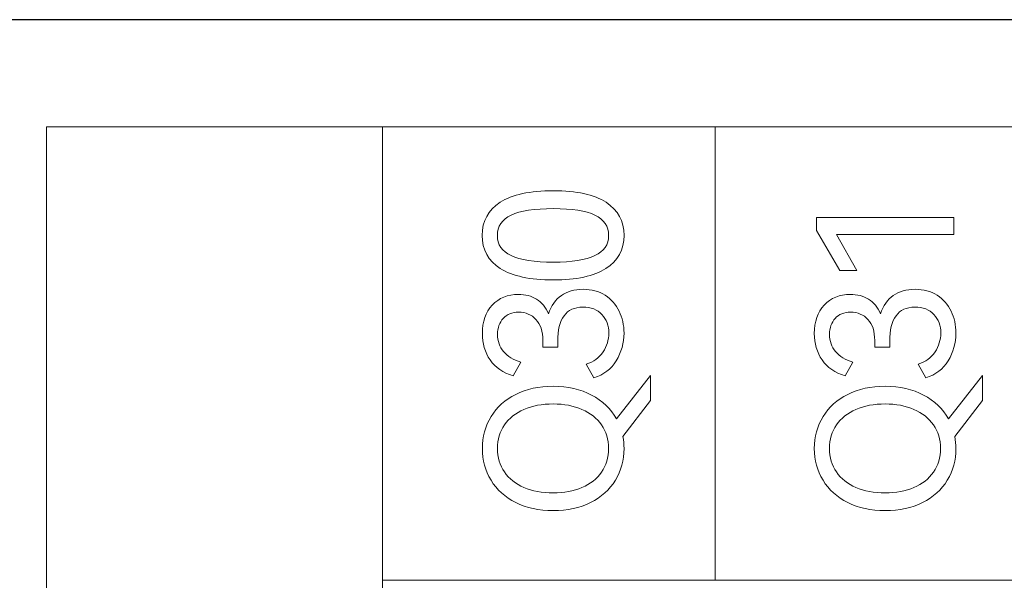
# Model space of a CAD drawing. Header units: millimetres. Extents: x 0 to 427, y 0 to 299.
# Tile 25 of 39: x 121 to 133, y 158 to 165. Entities that reach past the tile are written whole.
import ezdxf

# ---------------------------------------------------------------- set-up
doc = ezdxf.new("R2010")
doc.units = ezdxf.units.MM
doc.header["$LTSCALE"] = 23.1
doc.header["$MEASUREMENT"] = 0
doc.header["$PDSIZE"] = -5
doc.layers.add('IQC尺寸', color=3, linetype='Continuous', lineweight=18)
doc.layers.add('Layer0000', color=7, linetype='Continuous', lineweight=25)
doc.layers.add('layer 1', color=7, linetype='Continuous')
doc.dimstyles.new('+-0.05', dxfattribs={"dimtxt": 2, "dimasz": 2, "dimexe": 1.25, "dimexo": 0.625, "dimtad": 1, "dimdsep": 46, "dimtxsty": 'Standard', "dimcen": 1.5, "dimdle": 4, "dimadec": 0, "dimazin": 0, "dimtol": 1, "dimtp": 0.05, "dimtm": 0.05, "dimtfac": 1, "dimtmove": 0, "dimatfit": 3, "dimfxl": 1, "dimtolj": 1, "dimarcsym": 0})

# ---------------------------------------------------------------- blocks, each defined once
blk = doc.blocks.new('*D34')
at = {"layer": 'Defpoints', "color": 0}
for p in [(195.984, 164.078), (89.983, 110.187), (195.984, 90.968)]:
    blk.add_point(p, dxfattribs=at)
at = {"layer": 'IQC尺寸', "color": 0, "lineweight": -2}
for p, q in [((195.984, 163.453), (195.984, 89.718)), ((89.983, 109.562), (89.983, 89.718)), ((91.983, 90.968), (193.984, 90.968))]:
    blk.add_line(p, q, dxfattribs=at)
at = {"layer": 'IQC尺寸', "color": 0}
for points in [[(91.983, 91.301), (91.983, 90.635), (89.983, 90.968)], [(193.984, 90.635), (193.984, 91.301), (195.984, 90.968)]]:
    blk.add_solid(points, dxfattribs=at)
at = {"layer": 'IQC尺寸', "color": 0, "insert": (142.984, 92.623), "char_height": 2, "attachment_point": 5}
blk.add_mtext('\\A1;106%%p0.2', dxfattribs=at)

msp = doc.modelspace()

# ---------------------------------------------------------------- linework, layer by layer
at = {"layer": 'layer 1', "lineweight": 9}
for points, knots in [([(125.425, 146.928), (125.425, 146.928), (125.425, 163.87), (125.425, 163.87), (125.425, 163.87), (125.425, 163.87), (121.317, 163.87), (121.317, 163.87), (121.317, 163.87), (121.317, 163.87), (121.317, 146.928), (121.317, 146.928), (121.317, 146.928), (121.317, 146.928), (125.425, 146.928), (125.425, 146.928)], [0, 0, 0, 0, 0.25, 0.25, 0.25, 0.25, 0.5, 0.5, 0.5, 0.5, 0.75, 0.75, 0.75, 0.75, 1, 1, 1, 1]), ([(162.058, 163.87), (162.058, 163.87), (157.987, 163.87), (157.987, 163.87), (157.987, 163.87), (157.987, 163.87), (153.917, 163.87), (153.917, 163.87), (153.917, 163.87), (153.917, 163.87), (149.847, 163.87), (149.847, 163.87), (149.847, 163.87), (149.847, 163.87), (145.776, 163.87), (145.776, 163.87), (145.776, 163.87), (145.776, 163.87), (141.706, 163.87), (141.706, 163.87), (141.706, 163.87), (141.706, 163.87), (137.636, 163.87), (137.636, 163.87), (137.636, 163.87), (137.636, 163.87), (133.565, 163.87), (133.565, 163.87), (133.565, 163.87), (133.565, 163.87), (129.495, 163.87), (129.495, 163.87), (129.495, 163.87), (129.495, 163.87), (125.425, 163.87), (125.425, 163.87)], [0, 0, 0, 0, 0.111111, 0.111111, 0.111111, 0.111111, 0.222222, 0.222222, 0.222222, 0.222222, 0.333333, 0.333333, 0.333333, 0.333333, 0.444444, 0.444444, 0.444444, 0.444444, 0.555556, 0.555556, 0.555556, 0.555556, 0.666667, 0.666667, 0.666667, 0.666667, 0.777778, 0.777778, 0.777778, 0.777778, 0.888889, 0.888889, 0.888889, 0.888889, 1, 1, 1, 1]), ([(127.514, 163.088), (127.798, 163.088), (128.014, 163.041), (128.16, 162.947), (128.16, 162.947), (128.306, 162.853), (128.379, 162.718), (128.379, 162.542), (128.379, 162.542), (128.379, 162.368), (128.305, 162.233), (128.158, 162.139), (128.158, 162.139), (128.012, 162.045), (127.797, 161.998), (127.514, 161.998), (127.514, 161.998), (127.23, 161.998), (127.014, 162.045), (126.866, 162.139), (126.866, 162.139), (126.719, 162.233), (126.645, 162.368), (126.645, 162.542), (126.645, 162.542), (126.645, 162.718), (126.718, 162.853), (126.865, 162.947), (126.865, 162.947), (127.012, 163.041), (127.228, 163.088), (127.514, 163.088)], [0, 0, 0, 0, 0.125, 0.125, 0.125, 0.125, 0.25, 0.25, 0.25, 0.25, 0.375, 0.375, 0.375, 0.375, 0.5, 0.5, 0.5, 0.5, 0.625, 0.625, 0.625, 0.625, 0.75, 0.75, 0.75, 0.75, 0.875, 0.875, 0.875, 0.875, 1, 1, 1, 1]), ([(127.514, 162.216), (127.742, 162.216), (127.912, 162.243), (128.023, 162.295), (128.023, 162.295), (128.135, 162.348), (128.191, 162.43), (128.191, 162.542), (128.191, 162.542), (128.191, 162.653), (128.135, 162.736), (128.024, 162.79), (128.024, 162.79), (127.913, 162.843), (127.743, 162.87), (127.514, 162.87), (127.514, 162.87), (127.283, 162.87), (127.112, 162.843), (126.999, 162.79), (126.999, 162.79), (126.887, 162.736), (126.831, 162.653), (126.831, 162.542), (126.831, 162.542), (126.831, 162.43), (126.887, 162.348), (126.999, 162.295), (126.999, 162.295), (127.112, 162.243), (127.283, 162.216), (127.514, 162.216)], [0, 0, 0, 0, 0.125, 0.125, 0.125, 0.125, 0.25, 0.25, 0.25, 0.25, 0.375, 0.375, 0.375, 0.375, 0.5, 0.5, 0.5, 0.5, 0.625, 0.625, 0.625, 0.625, 0.75, 0.75, 0.75, 0.75, 0.875, 0.875, 0.875, 0.875, 1, 1, 1, 1]), ([(131.227, 162.115), (131.227, 162.115), (131.016, 162.115), (131.016, 162.115), (131.016, 162.115), (131.016, 162.115), (130.731, 162.604), (130.731, 162.604), (130.731, 162.604), (130.731, 162.604), (130.731, 162.76), (130.731, 162.76), (130.731, 162.76), (130.731, 162.76), (132.412, 162.76), (132.412, 162.76), (132.412, 162.76), (132.412, 162.76), (132.412, 162.553), (132.412, 162.553), (132.412, 162.553), (132.412, 162.553), (130.977, 162.553), (130.977, 162.553), (130.977, 162.553), (130.977, 162.553), (131.227, 162.115), (131.227, 162.115)], [0, 0, 0, 0, 0.142857, 0.142857, 0.142857, 0.142857, 0.285714, 0.285714, 0.285714, 0.285714, 0.428571, 0.428571, 0.428571, 0.428571, 0.571429, 0.571429, 0.571429, 0.571429, 0.714286, 0.714286, 0.714286, 0.714286, 0.857143, 0.857143, 0.857143, 0.857143, 1, 1, 1, 1]), ([(127.457, 161.584), (127.489, 161.684), (127.541, 161.76), (127.613, 161.809), (127.613, 161.809), (127.685, 161.859), (127.773, 161.884), (127.879, 161.884), (127.879, 161.884), (127.983, 161.884), (128.072, 161.86), (128.148, 161.811), (128.148, 161.811), (128.224, 161.762), (128.281, 161.697), (128.32, 161.616), (128.32, 161.616), (128.359, 161.535), (128.379, 161.446), (128.379, 161.35), (128.379, 161.35), (128.379, 161.227), (128.347, 161.115), (128.285, 161.011), (128.285, 161.011), (128.222, 160.908), (128.13, 160.839), (128.009, 160.804), (128.009, 160.804), (128.009, 160.804), (127.915, 160.969), (127.915, 160.969), (127.915, 160.969), (128.007, 160.998), (128.076, 161.048), (128.123, 161.119), (128.123, 161.119), (128.17, 161.19), (128.193, 161.267), (128.193, 161.35), (128.193, 161.35), (128.193, 161.44), (128.165, 161.515), (128.109, 161.576), (128.109, 161.576), (128.053, 161.636), (127.976, 161.666), (127.876, 161.666), (127.876, 161.666), (127.672, 161.666), (127.569, 161.526), (127.569, 161.247), (127.569, 161.247), (127.569, 161.247), (127.569, 161.175), (127.569, 161.175), (127.569, 161.175), (127.569, 161.175), (127.386, 161.178), (127.386, 161.178), (127.386, 161.178), (127.386, 161.178), (127.386, 161.258), (127.386, 161.258), (127.386, 161.258), (127.386, 161.371), (127.358, 161.457), (127.303, 161.516), (127.303, 161.516), (127.248, 161.575), (127.178, 161.604), (127.092, 161.604), (127.092, 161.604), (127.011, 161.604), (126.948, 161.579), (126.902, 161.529), (126.902, 161.529), (126.856, 161.478), (126.833, 161.413), (126.833, 161.334), (126.833, 161.334), (126.833, 161.251), (126.857, 161.181), (126.906, 161.124), (126.906, 161.124), (126.955, 161.066), (127.026, 161.023), (127.117, 160.992), (127.117, 160.992), (127.117, 160.992), (127.023, 160.827), (127.023, 160.827), (127.023, 160.827), (126.9, 160.864), (126.806, 160.928), (126.742, 161.021), (126.742, 161.021), (126.679, 161.113), (126.647, 161.221), (126.647, 161.345), (126.647, 161.345), (126.647, 161.489), (126.688, 161.604), (126.769, 161.691), (126.769, 161.691), (126.85, 161.779), (126.956, 161.822), (127.088, 161.822), (127.088, 161.822), (127.172, 161.822), (127.246, 161.803), (127.31, 161.764), (127.31, 161.764), (127.374, 161.725), (127.423, 161.665), (127.457, 161.584)], [0, 0, 0, 0, 0.034483, 0.034483, 0.034483, 0.034483, 0.068966, 0.068966, 0.068966, 0.068966, 0.103448, 0.103448, 0.103448, 0.103448, 0.137931, 0.137931, 0.137931, 0.137931, 0.172414, 0.172414, 0.172414, 0.172414, 0.206897, 0.206897, 0.206897, 0.206897, 0.241379, 0.241379, 0.241379, 0.241379, 0.275862, 0.275862, 0.275862, 0.275862, 0.310345, 0.310345, 0.310345, 0.310345, 0.344828, 0.344828, 0.344828, 0.344828, 0.37931, 0.37931, 0.37931, 0.37931, 0.413793, 0.413793, 0.413793, 0.413793, 0.448276, 0.448276, 0.448276, 0.448276, 0.482759, 0.482759, 0.482759, 0.482759, 0.517241, 0.517241, 0.517241, 0.517241, 0.551724, 0.551724, 0.551724, 0.551724, 0.586207, 0.586207, 0.586207, 0.586207, 0.62069, 0.62069, 0.62069, 0.62069, 0.655172, 0.655172, 0.655172, 0.655172, 0.689655, 0.689655, 0.689655, 0.689655, 0.724138, 0.724138, 0.724138, 0.724138, 0.758621, 0.758621, 0.758621, 0.758621, 0.793103, 0.793103, 0.793103, 0.793103, 0.827586, 0.827586, 0.827586, 0.827586, 0.862069, 0.862069, 0.862069, 0.862069, 0.896552, 0.896552, 0.896552, 0.896552, 0.931034, 0.931034, 0.931034, 0.931034, 0.965517, 0.965517, 0.965517, 0.965517, 1, 1, 1, 1]), ([(131.516, 161.584), (131.548, 161.684), (131.6, 161.76), (131.671, 161.809), (131.671, 161.809), (131.743, 161.859), (131.832, 161.884), (131.937, 161.884), (131.937, 161.884), (132.041, 161.884), (132.131, 161.86), (132.207, 161.811), (132.207, 161.811), (132.283, 161.762), (132.34, 161.697), (132.379, 161.616), (132.379, 161.616), (132.418, 161.535), (132.437, 161.446), (132.437, 161.35), (132.437, 161.35), (132.437, 161.227), (132.406, 161.115), (132.343, 161.011), (132.343, 161.011), (132.281, 160.908), (132.189, 160.839), (132.068, 160.804), (132.068, 160.804), (132.068, 160.804), (131.974, 160.969), (131.974, 160.969), (131.974, 160.969), (132.066, 160.998), (132.135, 161.048), (132.182, 161.119), (132.182, 161.119), (132.228, 161.19), (132.252, 161.267), (132.252, 161.35), (132.252, 161.35), (132.252, 161.44), (132.224, 161.515), (132.168, 161.576), (132.168, 161.576), (132.112, 161.636), (132.035, 161.666), (131.935, 161.666), (131.935, 161.666), (131.73, 161.666), (131.628, 161.526), (131.628, 161.247), (131.628, 161.247), (131.628, 161.247), (131.628, 161.175), (131.628, 161.175), (131.628, 161.175), (131.628, 161.175), (131.444, 161.178), (131.444, 161.178), (131.444, 161.178), (131.444, 161.178), (131.444, 161.258), (131.444, 161.258), (131.444, 161.258), (131.444, 161.371), (131.417, 161.457), (131.362, 161.516), (131.362, 161.516), (131.307, 161.575), (131.237, 161.604), (131.151, 161.604), (131.151, 161.604), (131.07, 161.604), (131.006, 161.579), (130.961, 161.529), (130.961, 161.529), (130.915, 161.478), (130.892, 161.413), (130.892, 161.334), (130.892, 161.334), (130.892, 161.251), (130.916, 161.181), (130.965, 161.124), (130.965, 161.124), (131.014, 161.066), (131.084, 161.023), (131.176, 160.992), (131.176, 160.992), (131.176, 160.992), (131.082, 160.827), (131.082, 160.827), (131.082, 160.827), (130.958, 160.864), (130.865, 160.928), (130.801, 161.021), (130.801, 161.021), (130.738, 161.113), (130.706, 161.221), (130.706, 161.345), (130.706, 161.345), (130.706, 161.489), (130.747, 161.604), (130.828, 161.691), (130.828, 161.691), (130.909, 161.779), (131.015, 161.822), (131.146, 161.822), (131.146, 161.822), (131.23, 161.822), (131.305, 161.803), (131.369, 161.764), (131.369, 161.764), (131.433, 161.725), (131.482, 161.665), (131.516, 161.584)], [0, 0, 0, 0, 0.034483, 0.034483, 0.034483, 0.034483, 0.068966, 0.068966, 0.068966, 0.068966, 0.103448, 0.103448, 0.103448, 0.103448, 0.137931, 0.137931, 0.137931, 0.137931, 0.172414, 0.172414, 0.172414, 0.172414, 0.206897, 0.206897, 0.206897, 0.206897, 0.241379, 0.241379, 0.241379, 0.241379, 0.275862, 0.275862, 0.275862, 0.275862, 0.310345, 0.310345, 0.310345, 0.310345, 0.344828, 0.344828, 0.344828, 0.344828, 0.37931, 0.37931, 0.37931, 0.37931, 0.413793, 0.413793, 0.413793, 0.413793, 0.448276, 0.448276, 0.448276, 0.448276, 0.482759, 0.482759, 0.482759, 0.482759, 0.517241, 0.517241, 0.517241, 0.517241, 0.551724, 0.551724, 0.551724, 0.551724, 0.586207, 0.586207, 0.586207, 0.586207, 0.62069, 0.62069, 0.62069, 0.62069, 0.655172, 0.655172, 0.655172, 0.655172, 0.689655, 0.689655, 0.689655, 0.689655, 0.724138, 0.724138, 0.724138, 0.724138, 0.758621, 0.758621, 0.758621, 0.758621, 0.793103, 0.793103, 0.793103, 0.793103, 0.827586, 0.827586, 0.827586, 0.827586, 0.862069, 0.862069, 0.862069, 0.862069, 0.896552, 0.896552, 0.896552, 0.896552, 0.931034, 0.931034, 0.931034, 0.931034, 0.965517, 0.965517, 0.965517, 0.965517, 1, 1, 1, 1]), ([(128.702, 160.832), (128.702, 160.832), (128.702, 160.524), (128.702, 160.524), (128.702, 160.524), (128.702, 160.524), (128.365, 160.084), (128.365, 160.084), (128.365, 160.084), (128.374, 160.037), (128.379, 159.989), (128.379, 159.94), (128.379, 159.94), (128.379, 159.796), (128.343, 159.666), (128.273, 159.551), (128.273, 159.551), (128.203, 159.436), (128.102, 159.345), (127.97, 159.279), (127.97, 159.279), (127.839, 159.214), (127.686, 159.181), (127.512, 159.181), (127.512, 159.181), (127.339, 159.181), (127.187, 159.214), (127.055, 159.279), (127.055, 159.279), (126.924, 159.345), (126.823, 159.436), (126.753, 159.551), (126.753, 159.551), (126.682, 159.666), (126.647, 159.796), (126.647, 159.94), (126.647, 159.94), (126.647, 160.083), (126.683, 160.213), (126.754, 160.328), (126.754, 160.328), (126.825, 160.444), (126.926, 160.534), (127.057, 160.6), (127.057, 160.6), (127.187, 160.666), (127.339, 160.699), (127.512, 160.699), (127.512, 160.699), (127.692, 160.699), (127.849, 160.663), (127.983, 160.592), (127.983, 160.592), (128.117, 160.521), (128.218, 160.424), (128.287, 160.302), (128.287, 160.302), (128.287, 160.302), (128.702, 160.832), (128.702, 160.832)], [0, 0, 0, 0, 0.066667, 0.066667, 0.066667, 0.066667, 0.133333, 0.133333, 0.133333, 0.133333, 0.2, 0.2, 0.2, 0.2, 0.266667, 0.266667, 0.266667, 0.266667, 0.333333, 0.333333, 0.333333, 0.333333, 0.4, 0.4, 0.4, 0.4, 0.466667, 0.466667, 0.466667, 0.466667, 0.533333, 0.533333, 0.533333, 0.533333, 0.6, 0.6, 0.6, 0.6, 0.666667, 0.666667, 0.666667, 0.666667, 0.733333, 0.733333, 0.733333, 0.733333, 0.8, 0.8, 0.8, 0.8, 0.866667, 0.866667, 0.866667, 0.866667, 0.933333, 0.933333, 0.933333, 0.933333, 1, 1, 1, 1]), ([(132.761, 160.832), (132.761, 160.832), (132.761, 160.524), (132.761, 160.524), (132.761, 160.524), (132.761, 160.524), (132.424, 160.084), (132.424, 160.084), (132.424, 160.084), (132.433, 160.037), (132.437, 159.989), (132.437, 159.94), (132.437, 159.94), (132.437, 159.796), (132.402, 159.666), (132.332, 159.551), (132.332, 159.551), (132.262, 159.436), (132.161, 159.345), (132.029, 159.279), (132.029, 159.279), (131.898, 159.214), (131.745, 159.181), (131.571, 159.181), (131.571, 159.181), (131.398, 159.181), (131.246, 159.214), (131.114, 159.279), (131.114, 159.279), (130.983, 159.345), (130.882, 159.436), (130.812, 159.551), (130.812, 159.551), (130.741, 159.666), (130.706, 159.796), (130.706, 159.94), (130.706, 159.94), (130.706, 160.083), (130.742, 160.213), (130.813, 160.328), (130.813, 160.328), (130.884, 160.444), (130.985, 160.534), (131.115, 160.6), (131.115, 160.6), (131.246, 160.666), (131.398, 160.699), (131.571, 160.699), (131.571, 160.699), (131.751, 160.699), (131.908, 160.663), (132.042, 160.592), (132.042, 160.592), (132.176, 160.521), (132.277, 160.424), (132.346, 160.302), (132.346, 160.302), (132.346, 160.302), (132.761, 160.832), (132.761, 160.832)], [0, 0, 0, 0, 0.066667, 0.066667, 0.066667, 0.066667, 0.133333, 0.133333, 0.133333, 0.133333, 0.2, 0.2, 0.2, 0.2, 0.266667, 0.266667, 0.266667, 0.266667, 0.333333, 0.333333, 0.333333, 0.333333, 0.4, 0.4, 0.4, 0.4, 0.466667, 0.466667, 0.466667, 0.466667, 0.533333, 0.533333, 0.533333, 0.533333, 0.6, 0.6, 0.6, 0.6, 0.666667, 0.666667, 0.666667, 0.666667, 0.733333, 0.733333, 0.733333, 0.733333, 0.8, 0.8, 0.8, 0.8, 0.866667, 0.866667, 0.866667, 0.866667, 0.933333, 0.933333, 0.933333, 0.933333, 1, 1, 1, 1]), ([(127.512, 159.396), (127.645, 159.396), (127.762, 159.418), (127.865, 159.462), (127.865, 159.462), (127.967, 159.505), (128.047, 159.568), (128.105, 159.651), (128.105, 159.651), (128.162, 159.733), (128.191, 159.83), (128.191, 159.94), (128.191, 159.94), (128.191, 160.05), (128.162, 160.146), (128.105, 160.228), (128.105, 160.228), (128.047, 160.309), (127.967, 160.372), (127.865, 160.417), (127.865, 160.417), (127.762, 160.461), (127.645, 160.483), (127.512, 160.483), (127.512, 160.483), (127.377, 160.483), (127.259, 160.461), (127.156, 160.417), (127.156, 160.417), (127.054, 160.372), (126.974, 160.309), (126.918, 160.228), (126.918, 160.228), (126.861, 160.146), (126.833, 160.05), (126.833, 159.94), (126.833, 159.94), (126.833, 159.83), (126.861, 159.734), (126.918, 159.652), (126.918, 159.652), (126.974, 159.57), (127.054, 159.507), (127.156, 159.463), (127.156, 159.463), (127.259, 159.418), (127.377, 159.396), (127.512, 159.396)], [0, 0, 0, 0, 0.083333, 0.083333, 0.083333, 0.083333, 0.166667, 0.166667, 0.166667, 0.166667, 0.25, 0.25, 0.25, 0.25, 0.333333, 0.333333, 0.333333, 0.333333, 0.416667, 0.416667, 0.416667, 0.416667, 0.5, 0.5, 0.5, 0.5, 0.583333, 0.583333, 0.583333, 0.583333, 0.666667, 0.666667, 0.666667, 0.666667, 0.75, 0.75, 0.75, 0.75, 0.833333, 0.833333, 0.833333, 0.833333, 0.916667, 0.916667, 0.916667, 0.916667, 1, 1, 1, 1]), ([(131.571, 159.396), (131.704, 159.396), (131.821, 159.418), (131.924, 159.462), (131.924, 159.462), (132.026, 159.505), (132.106, 159.568), (132.163, 159.651), (132.163, 159.651), (132.221, 159.733), (132.249, 159.83), (132.249, 159.94), (132.249, 159.94), (132.249, 160.05), (132.221, 160.146), (132.163, 160.228), (132.163, 160.228), (132.106, 160.309), (132.026, 160.372), (131.924, 160.417), (131.924, 160.417), (131.821, 160.461), (131.704, 160.483), (131.571, 160.483), (131.571, 160.483), (131.436, 160.483), (131.318, 160.461), (131.215, 160.417), (131.215, 160.417), (131.113, 160.372), (131.033, 160.309), (130.977, 160.228), (130.977, 160.228), (130.92, 160.146), (130.892, 160.05), (130.892, 159.94), (130.892, 159.94), (130.892, 159.83), (130.92, 159.734), (130.977, 159.652), (130.977, 159.652), (131.033, 159.57), (131.113, 159.507), (131.215, 159.463), (131.215, 159.463), (131.318, 159.418), (131.436, 159.396), (131.571, 159.396)], [0, 0, 0, 0, 0.083333, 0.083333, 0.083333, 0.083333, 0.166667, 0.166667, 0.166667, 0.166667, 0.25, 0.25, 0.25, 0.25, 0.333333, 0.333333, 0.333333, 0.333333, 0.416667, 0.416667, 0.416667, 0.416667, 0.5, 0.5, 0.5, 0.5, 0.583333, 0.583333, 0.583333, 0.583333, 0.666667, 0.666667, 0.666667, 0.666667, 0.75, 0.75, 0.75, 0.75, 0.833333, 0.833333, 0.833333, 0.833333, 0.916667, 0.916667, 0.916667, 0.916667, 1, 1, 1, 1]), ([(162.058, 158.329), (162.058, 158.329), (157.987, 158.329), (157.987, 158.329), (157.987, 158.329), (157.987, 158.329), (153.917, 158.329), (153.917, 158.329), (153.917, 158.329), (153.917, 158.329), (149.847, 158.329), (149.847, 158.329), (149.847, 158.329), (149.847, 158.329), (145.776, 158.329), (145.776, 158.329), (145.776, 158.329), (145.776, 158.329), (141.706, 158.329), (141.706, 158.329), (141.706, 158.329), (141.706, 158.329), (137.636, 158.329), (137.636, 158.329), (137.636, 158.329), (137.636, 158.329), (133.565, 158.329), (133.565, 158.329), (133.565, 158.329), (133.565, 158.329), (129.495, 158.329), (129.495, 158.329), (129.495, 158.329), (129.495, 158.329), (125.425, 158.329), (125.425, 158.329)], [0, 0, 0, 0, 0.111111, 0.111111, 0.111111, 0.111111, 0.222222, 0.222222, 0.222222, 0.222222, 0.333333, 0.333333, 0.333333, 0.333333, 0.444444, 0.444444, 0.444444, 0.444444, 0.555556, 0.555556, 0.555556, 0.555556, 0.666667, 0.666667, 0.666667, 0.666667, 0.777778, 0.777778, 0.777778, 0.777778, 0.888889, 0.888889, 0.888889, 0.888889, 1, 1, 1, 1])]:
    msp.add_open_spline(points, degree=3, knots=knots, dxfattribs=at)
for points in [[(125.425, 158.329), (125.425, 158.329), (125.425, 163.87), (125.425, 163.87)], [(129.495, 158.329), (129.495, 158.329), (129.495, 163.87), (129.495, 163.87)]]:
    msp.add_open_spline(points, degree=3, dxfattribs=at)
at = {"layer": 'Layer0000', "color": 7, "linetype": 'Continuous', "lineweight": 25}
for p, q in [((189.711, 165.178), (120.664, 165.178)), ((123.476, 165.178), (123.476, 165.174)), ((123.676, 165.178), (123.676, 165.174)), ((123.729, 165.178), (123.729, 165.174))]:
    msp.add_line(p, q, dxfattribs=at)

# ---------------------------------------------------------------- dimensions: what is measured, and where the dimension line sits
at = {"layer": 'IQC尺寸'}
dim = msp.add_linear_dim(base=(195.984, 90.968), p1=(89.983, 110.187), p2=(195.984, 164.078), text='<>%%p0.2', dimstyle='+-0.05', override={"dimgap": 0.625, "dimtad": 1, "dimjust": 0, "dimdec": 1, "dimlfac": 1, "dimpost": '<>', "dimse1": 0, "dimse2": 0, "dimsd1": 0, "dimsd2": 0, "dimtol": 0, "dimlim": 0, "dimtofl": 1, "dimtvp": 0.1, "dimarcsym": 1}, dxfattribs=at)
dim.commit()
dim.dimension.update_dxf_attribs({"geometry": '*D34', "text_midpoint": (142.984, 92.623)})

doc.saveas('drawing.dxf')
